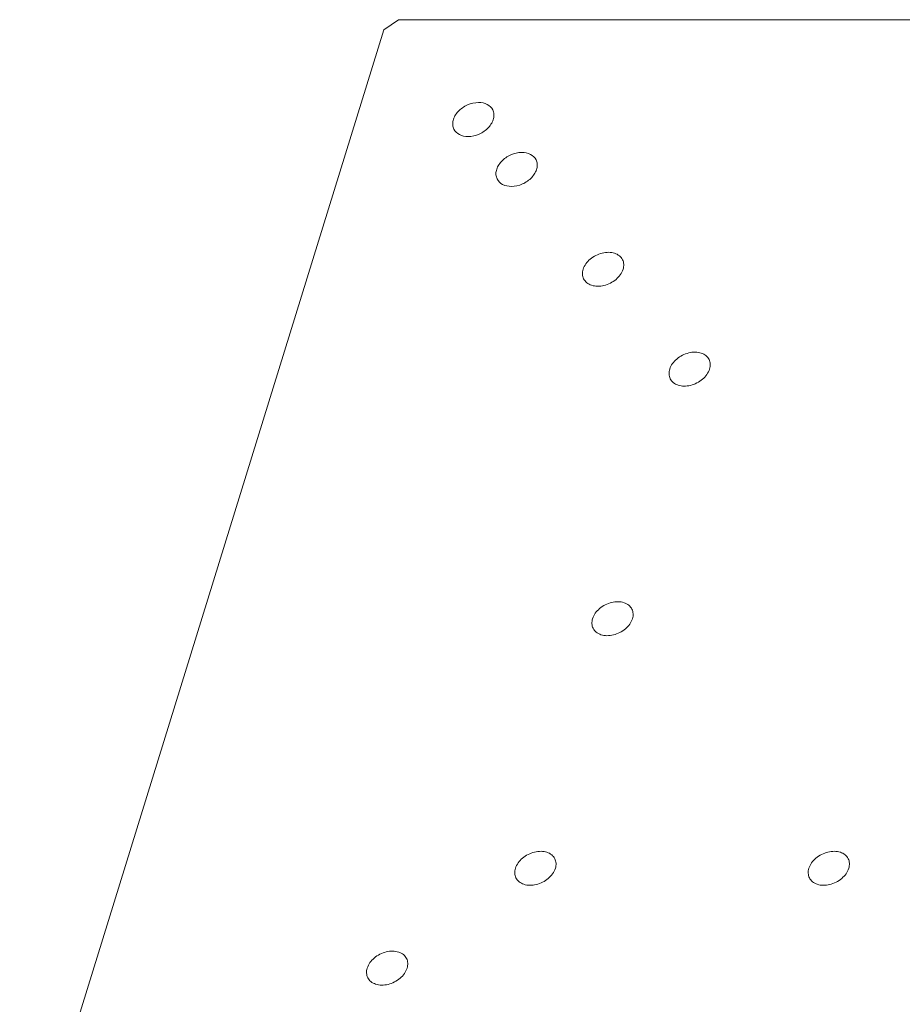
# Model space of a CAD drawing. Header units: millimetres. Extents: x 14311 to 14900, y 137 to 970.
# Tile 6 of 14: x 14530 to 14599, y 353 to 431. Entities that reach past the tile are written whole.
import ezdxf

# ---------------------------------------------------------------- set-up
doc = ezdxf.new("R2010")
doc.units = ezdxf.units.MM
doc.header["$LTSCALE"] = 0.3
doc.layers.add('轮廓线', color=7, linetype='Continuous', lineweight=20)

msp = doc.modelspace()

# ---------------------------------------------------------------- linework, layer by layer
at = {"layer": '轮廓线'}
for p, q in [((14558.401, 429.838), (14559.565, 430.621)), ((14559.565, 430.621), (14668.25, 430.621)), ((14529.838, 337.405), (14558.401, 429.838))]:
    msp.add_line(p, q, dxfattribs=at)
for points, knots in [([(14565.845, 424.12), (14565.549, 424.12), (14564.95, 423.979), (14564.328, 423.549), (14563.983, 423.091), (14563.832, 422.729), (14563.797, 422.366), (14563.858, 422.139), (14563.907, 422.039)], [0, 0, 0, 0, 0.27034, 0.544492, 0.672482, 0.790269, 0.898221, 1, 1, 1, 1]), ([(14565.022, 421.456), (14565.318, 421.456), (14565.916, 421.597), (14566.539, 422.027), (14566.884, 422.485), (14567.035, 422.846), (14567.07, 423.21), (14567.008, 423.437), (14566.959, 423.537)], [0, 0, 0, 0, 0.27034, 0.544492, 0.672482, 0.790269, 0.898221, 1, 1, 1, 1]), ([(14566.959, 423.537), (14566.87, 423.719), (14566.527, 424.041), (14566.079, 424.12), (14565.845, 424.12)], [0, 0, 0, 0, 0.463615, 1, 1, 1, 1]), ([(14563.907, 422.039), (14563.997, 421.857), (14564.34, 421.535), (14564.788, 421.456), (14565.022, 421.456)], [0, 0, 0, 0, 0.463615, 1, 1, 1, 1]), ([(14569.24, 420.203), (14568.944, 420.203), (14568.345, 420.062), (14567.723, 419.633), (14567.378, 419.174), (14567.227, 418.813), (14567.192, 418.45), (14567.253, 418.222), (14567.302, 418.122)], [0, 0, 0, 0, 0.27034, 0.544492, 0.672482, 0.790269, 0.898221, 1, 1, 1, 1]), ([(14568.417, 417.54), (14568.713, 417.54), (14569.311, 417.681), (14569.934, 418.11), (14570.279, 418.568), (14570.43, 418.93), (14570.465, 419.293), (14570.403, 419.521), (14570.354, 419.621)], [0, 0, 0, 0, 0.27034, 0.544492, 0.672482, 0.790269, 0.898221, 1, 1, 1, 1]), ([(14570.354, 419.621), (14570.265, 419.802), (14569.922, 420.124), (14569.474, 420.203), (14569.24, 420.203)], [0, 0, 0, 0, 0.463615, 1, 1, 1, 1]), ([(14567.302, 418.122), (14567.392, 417.94), (14567.735, 417.618), (14568.183, 417.54), (14568.417, 417.54)], [0, 0, 0, 0, 0.463615, 1, 1, 1, 1]), ([(14577.144, 411.787), (14577.087, 411.905), (14576.908, 412.124), (14576.517, 412.323), (14576.046, 412.392), (14575.363, 412.306), (14574.582, 411.915), (14574.147, 411.345), (14574.053, 411.038)], [0, 0, 0, 0, 0.102644, 0.213548, 0.336568, 0.470479, 0.748204, 1, 1, 1, 1]), ([(14577.184, 411.038), (14577.223, 411.164), (14577.262, 411.422), (14577.199, 411.677), (14577.144, 411.787)], [0, 0, 0, 0, 0.517354, 1, 1, 1, 1]), ([(14574.053, 411.038), (14574.014, 410.912), (14573.975, 410.654), (14574.038, 410.399), (14574.092, 410.289)], [0, 0, 0, 0, 0.517354, 1, 1, 1, 1]), ([(14574.092, 410.289), (14574.15, 410.171), (14574.329, 409.952), (14574.72, 409.753), (14575.191, 409.684), (14575.874, 409.77), (14576.655, 410.161), (14577.089, 410.731), (14577.184, 411.038)], [0, 0, 0, 0, 0.102644, 0.213548, 0.336568, 0.470479, 0.748204, 1, 1, 1, 1]), ([(14583.934, 403.954), (14583.876, 404.072), (14583.698, 404.29), (14583.307, 404.49), (14582.836, 404.559), (14582.152, 404.473), (14581.372, 404.082), (14580.937, 403.512), (14580.842, 403.205)], [0, 0, 0, 0, 0.102644, 0.213548, 0.336568, 0.470479, 0.748204, 1, 1, 1, 1]), ([(14583.974, 403.205), (14584.013, 403.331), (14584.052, 403.588), (14583.988, 403.844), (14583.934, 403.954)], [0, 0, 0, 0, 0.517354, 1, 1, 1, 1]), ([(14580.842, 403.205), (14580.804, 403.079), (14580.765, 402.821), (14580.828, 402.566), (14580.882, 402.455)], [0, 0, 0, 0, 0.517354, 1, 1, 1, 1]), ([(14580.882, 402.455), (14580.94, 402.338), (14581.119, 402.119), (14581.51, 401.919), (14581.981, 401.851), (14582.664, 401.936), (14583.445, 402.327), (14583.879, 402.898), (14583.974, 403.205)], [0, 0, 0, 0, 0.102644, 0.213548, 0.336568, 0.470479, 0.748204, 1, 1, 1, 1]), ([(14577.883, 384.371), (14577.825, 384.488), (14577.646, 384.707), (14577.255, 384.907), (14576.784, 384.975), (14576.101, 384.89), (14575.32, 384.499), (14574.886, 383.928), (14574.791, 383.622)], [0, 0, 0, 0, 0.102644, 0.213548, 0.336568, 0.470479, 0.748204, 1, 1, 1, 1]), ([(14577.922, 383.622), (14577.961, 383.747), (14578, 384.005), (14577.937, 384.26), (14577.883, 384.371)], [0, 0, 0, 0, 0.517354, 1, 1, 1, 1]), ([(14574.791, 383.622), (14574.752, 383.496), (14574.713, 383.238), (14574.776, 382.983), (14574.831, 382.872)], [0, 0, 0, 0, 0.517354, 1, 1, 1, 1]), ([(14574.831, 382.872), (14574.888, 382.755), (14575.067, 382.536), (14575.458, 382.336), (14575.929, 382.268), (14576.612, 382.353), (14577.393, 382.744), (14577.828, 383.315), (14577.922, 383.622)], [0, 0, 0, 0, 0.102644, 0.213548, 0.336568, 0.470479, 0.748204, 1, 1, 1, 1]), ([(14571.831, 364.788), (14571.773, 364.905), (14571.594, 365.124), (14571.204, 365.324), (14570.732, 365.392), (14570.049, 365.307), (14569.268, 364.916), (14568.834, 364.345), (14568.739, 364.038)], [0, 0, 0, 0, 0.102644, 0.213548, 0.336568, 0.470479, 0.748204, 1, 1, 1, 1]), ([(14571.871, 364.038), (14571.91, 364.164), (14571.949, 364.422), (14571.885, 364.677), (14571.831, 364.788)], [0, 0, 0, 0, 0.517354, 1, 1, 1, 1]), ([(14594.857, 364.788), (14594.8, 364.905), (14594.621, 365.124), (14594.23, 365.324), (14593.759, 365.392), (14593.076, 365.307), (14592.295, 364.916), (14591.861, 364.345), (14591.766, 364.038)], [0, 0, 0, 0, 0.102644, 0.213548, 0.336568, 0.470479, 0.748204, 1, 1, 1, 1]), ([(14594.897, 364.038), (14594.936, 364.164), (14594.975, 364.422), (14594.912, 364.677), (14594.857, 364.788)], [0, 0, 0, 0, 0.517354, 1, 1, 1, 1]), ([(14568.739, 364.038), (14568.7, 363.912), (14568.661, 363.655), (14568.725, 363.399), (14568.779, 363.289)], [0, 0, 0, 0, 0.517354, 1, 1, 1, 1]), ([(14568.779, 363.289), (14568.837, 363.171), (14569.016, 362.953), (14569.406, 362.753), (14569.878, 362.684), (14570.561, 362.77), (14571.342, 363.161), (14571.776, 363.731), (14571.871, 364.038)], [0, 0, 0, 0, 0.102644, 0.213548, 0.336568, 0.470479, 0.748204, 1, 1, 1, 1]), ([(14591.766, 364.038), (14591.727, 363.912), (14591.688, 363.655), (14591.751, 363.399), (14591.806, 363.289)], [0, 0, 0, 0, 0.517354, 1, 1, 1, 1]), ([(14591.806, 363.289), (14591.863, 363.171), (14592.042, 362.953), (14592.433, 362.753), (14592.904, 362.684), (14593.587, 362.77), (14594.368, 363.161), (14594.802, 363.731), (14594.897, 364.038)], [0, 0, 0, 0, 0.102644, 0.213548, 0.336568, 0.470479, 0.748204, 1, 1, 1, 1]), ([(14560.2, 356.954), (14560.142, 357.072), (14559.963, 357.291), (14559.572, 357.49), (14559.101, 357.559), (14558.418, 357.473), (14557.637, 357.082), (14557.203, 356.512), (14557.108, 356.205)], [0, 0, 0, 0, 0.102644, 0.213548, 0.336568, 0.470479, 0.748204, 1, 1, 1, 1]), ([(14560.24, 356.205), (14560.278, 356.331), (14560.317, 356.589), (14560.254, 356.844), (14560.2, 356.954)], [0, 0, 0, 0, 0.517354, 1, 1, 1, 1]), ([(14557.108, 356.205), (14557.069, 356.079), (14557.03, 355.821), (14557.094, 355.566), (14557.148, 355.456)], [0, 0, 0, 0, 0.517354, 1, 1, 1, 1]), ([(14557.148, 355.456), (14557.206, 355.338), (14557.384, 355.119), (14557.775, 354.92), (14558.246, 354.851), (14558.93, 354.937), (14559.71, 355.328), (14560.145, 355.898), (14560.24, 356.205)], [0, 0, 0, 0, 0.102644, 0.213548, 0.336568, 0.470479, 0.748204, 1, 1, 1, 1])]:
    msp.add_open_spline(points, degree=3, knots=knots, dxfattribs=at)

doc.saveas('drawing.dxf')
